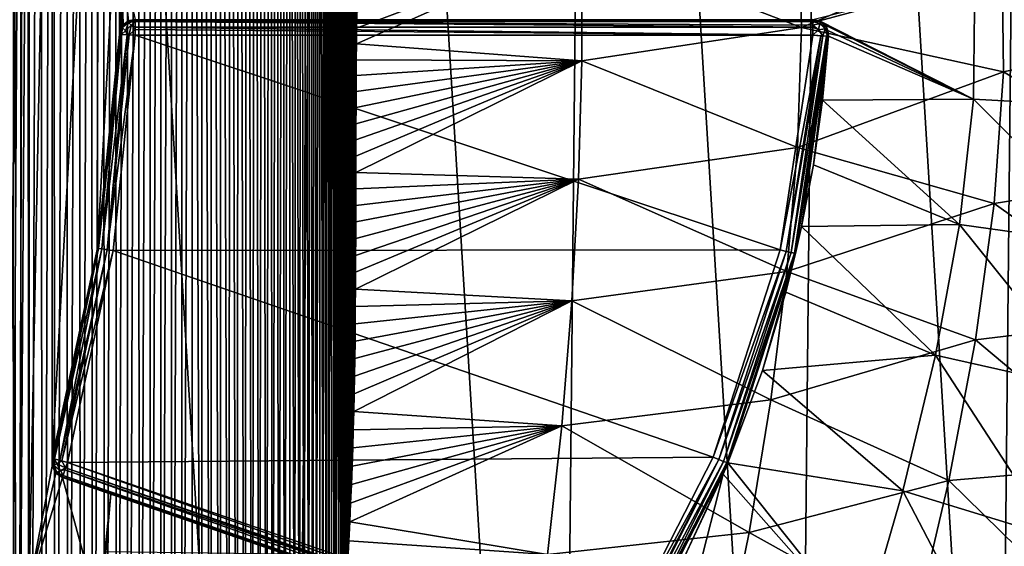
# Model space of a CAD drawing. Extents: x 0 to 500, y -78 to 1006.
# Tile 52 of 256: x 113 to 125, y -53 to -46. Entities that reach past the tile are written whole.
import ezdxf

# ---------------------------------------------------------------- set-up
doc = ezdxf.new("R2010")
doc.units = 0
doc.header["$LTSCALE"] = 65.185185
for name, color, linetype in [('252', 7, 'CONTINUOUS'), ('253', 7, 'CONTINUOUS'), ('257', 7, 'CONTINUOUS'), ('304', 7, 'CONTINUOUS'), ('308', 7, 'CONTINUOUS'), ('310', 7, 'CONTINUOUS'), ('311', 7, 'CONTINUOUS'), ('320', 7, 'CONTINUOUS'), ('321', 7, 'CONTINUOUS'), ('322', 7, 'CONTINUOUS'), ('340', 7, 'CONTINUOUS'), ('341', 7, 'CONTINUOUS'), ('342', 7, 'CONTINUOUS'), ('343', 7, 'CONTINUOUS'), ('344', 7, 'CONTINUOUS'), ('346', 7, 'CONTINUOUS'), ('347', 7, 'CONTINUOUS'), ('354', 7, 'CONTINUOUS'), ('365', 7, 'CONTINUOUS'), ('378', 7, 'CONTINUOUS')]:
    doc.layers.add(name, color=color, linetype=linetype)

msp = doc.modelspace()

# ---------------------------------------------------------------- linework, layer by layer
at = {"layer": '252', "color": 7, "linetype": 'CONTINUOUS'}
for points in [[(112.387, -73.323), (112.935, -18.932), (108.977, -17.375), (112.387, -73.323)], [(112.387, -73.323), (116.127, -71.297), (112.935, -18.932), (112.387, -73.323)], [(116.127, -71.297), (116.633, -21.033), (112.935, -18.932), (116.127, -71.297)], [(116.127, -71.297), (119.542, -68.762), (116.633, -21.033), (116.127, -71.297)], [(119.542, -68.762), (119.996, -23.636), (116.633, -21.033), (119.542, -68.762)], [(119.542, -68.762), (122.564, -65.77), (119.996, -23.636), (119.542, -68.762)], [(122.564, -65.77), (122.958, -26.688), (119.996, -23.636), (122.564, -65.77)], [(122.564, -65.77), (125.133, -62.381), (122.958, -26.688), (122.564, -65.77)], [(125.133, -62.381), (125.458, -30.129), (122.958, -26.688), (125.133, -62.381)], [(125.133, -62.381), (127.197, -58.662), (125.458, -30.129), (125.133, -62.381)]]:
    msp.add_3dface(points, dxfattribs=at)
at = {"layer": '253', "color": 7, "linetype": 'CONTINUOUS'}
for points in [[(112.651, -36.758, -19), (112.744, -36.803, -19), (112.651, -53.242, -19), (112.651, -36.758, -19)], [(112.651, -53.242, -19), (112.744, -36.803, -19), (112.744, -53.197, -19), (112.651, -53.242, -19)], [(112.744, -36.803, -19), (112.846, -36.796, -19), (112.744, -53.197, -19), (112.744, -36.803, -19)], [(112.744, -53.197, -19), (112.846, -36.796, -19), (112.846, -53.204, -19), (112.744, -53.197, -19)], [(112.846, -36.796, -19), (113.14, -38.331, -19), (112.846, -53.204, -19), (112.846, -36.796, -19)], [(113.14, -38.331, -19), (113.14, -51.669, -19), (112.846, -53.204, -19), (113.14, -38.331, -19)], [(113.141, -38.43, -19), (113.14, -51.669, -19), (113.14, -38.331, -19), (113.141, -38.43, -19)], [(113.141, -51.57, -19), (113.14, -51.669, -19), (113.141, -38.43, -19), (113.141, -51.57, -19)], [(113.713, -41.097, -19), (113.141, -51.57, -19), (113.141, -38.43, -19), (113.713, -41.097, -19)], [(113.713, -48.903, -19), (113.141, -51.57, -19), (113.713, -41.097, -19), (113.713, -48.903, -19)], [(113.992, -43.81, -19), (113.713, -48.903, -19), (113.713, -41.097, -19), (113.992, -43.81, -19)], [(113.992, -46.19, -19), (113.713, -48.903, -19), (113.992, -43.81, -19), (113.992, -46.19, -19)], [(114.005, -43.872, -19), (113.992, -46.19, -19), (113.992, -43.81, -19), (114.005, -43.872, -19)], [(113.994, -46.167, -19), (113.992, -46.19, -19), (114.005, -43.872, -19), (113.994, -46.167, -19)], [(113.999, -46.145, -19), (113.994, -46.167, -19), (114.005, -43.872, -19), (113.999, -46.145, -19)], [(114.013, -45.175, -19), (113.999, -46.145, -19), (114.005, -43.872, -19), (114.013, -45.175, -19)], [(113.14, -51.669, -19), (113.186, -51.757, -19), (112.846, -53.204, -19), (113.14, -51.669, -19)], [(113.186, -51.757, -19), (113.269, -51.811, -19), (112.846, -53.204, -19), (113.186, -51.757, -19)], [(112.846, -53.204, -19), (113.269, -51.811, -19), (113.733, -53.509, -19), (112.846, -53.204, -19)], [(113.269, -51.811, -19), (113.882, -52.022, -19), (113.733, -53.509, -19), (113.269, -51.811, -19)], [(113.733, -53.509, -19), (113.882, -52.022, -19), (113.818, -52.756, -19), (113.733, -53.509, -19)]]:
    msp.add_3dface(points, dxfattribs=at)
at = {"layer": '257', "color": 7, "linetype": 'CONTINUOUS'}
for points in [[(113.999, -46.145, -19), (114.013, -45.175, -19), (114.04, -46.07, -19), (113.999, -46.145, -19)], [(114.04, -46.07, -19), (114.013, -45.175, -19), (114.108, -46.018, -19), (114.04, -46.07, -19)], [(114.108, -46.018, -19), (114.013, -45.175, -19), (114.191, -46, -18.999), (114.108, -46.018, -19)], [(124.839, -45.484, -15.098), (126.932, -45.412, -13.034), (126.914, -47.128, -13.035), (124.839, -45.484, -15.098)], [(122.787, -46, -16.553), (124.839, -45.484, -15.098), (122.872, -46.019, -16.501), (122.787, -46, -16.553)], [(124.839, -45.484, -15.098), (124.824, -47.014, -15.098), (122.872, -46.019, -16.501), (124.839, -45.484, -15.098)], [(124.824, -47.014, -15.098), (124.839, -45.484, -15.098), (126.914, -47.128, -13.035), (124.824, -47.014, -15.098)], [(122.872, -46.019, -16.501), (124.824, -47.014, -15.098), (122.939, -46.07, -16.46), (122.872, -46.019, -16.501)], [(122.939, -46.07, -16.46), (124.824, -47.014, -15.098), (122.977, -46.139, -16.436), (122.939, -46.07, -16.46)], [(124.824, -47.014, -15.098), (122.986, -46.214, -16.43), (122.977, -46.139, -16.436), (124.824, -47.014, -15.098)], [(122.91, -47.024, -16.47), (122.986, -46.214, -16.43), (124.824, -47.014, -15.098), (122.91, -47.024, -16.47)], [(122.793, -47.847, -16.529), (122.91, -47.024, -16.47), (124.648, -48.601, -15.195), (122.793, -47.847, -16.529)], [(124.648, -48.601, -15.195), (122.91, -47.024, -16.47), (124.824, -47.014, -15.098), (124.648, -48.601, -15.195)], [(124.648, -48.601, -15.195), (124.824, -47.014, -15.098), (126.705, -48.892, -13.183), (124.648, -48.601, -15.195)], [(124.824, -47.014, -15.098), (126.914, -47.128, -13.035), (126.705, -48.892, -13.183), (124.824, -47.014, -15.098)], [(122.644, -48.628, -16.601), (122.793, -47.847, -16.529), (124.648, -48.601, -15.195), (122.644, -48.628, -16.601)], [(122.444, -49.462, -16.693), (122.644, -48.628, -16.601), (124.341, -50.259, -15.347), (122.444, -49.462, -16.693)], [(124.341, -50.259, -15.347), (122.644, -48.628, -16.601), (124.648, -48.601, -15.195), (124.341, -50.259, -15.347)], [(124.341, -50.259, -15.347), (124.648, -48.601, -15.195), (126.338, -50.708, -13.416), (124.341, -50.259, -15.347)], [(124.648, -48.601, -15.195), (126.705, -48.892, -13.183), (126.338, -50.708, -13.416), (124.648, -48.601, -15.195)], [(122.146, -50.457, -16.824), (122.444, -49.462, -16.693), (124.341, -50.259, -15.347), (122.146, -50.457, -16.824)], [(123.927, -51.983, -15.522), (122.146, -50.457, -16.824), (124.341, -50.259, -15.347), (123.927, -51.983, -15.522)], [(123.927, -51.983, -15.522), (124.341, -50.259, -15.347), (125.841, -52.57, -13.684), (123.927, -51.983, -15.522)], [(124.341, -50.259, -15.347), (126.338, -50.708, -13.416), (125.841, -52.57, -13.684), (124.341, -50.259, -15.347)], [(121.71, -51.627, -17.003), (122.146, -50.457, -16.824), (123.927, -51.983, -15.522), (121.71, -51.627, -17.003)], [(121.649, -51.771, -17.027), (121.71, -51.627, -17.003), (123.413, -53.768, -15.698), (121.649, -51.771, -17.027)], [(123.413, -53.768, -15.698), (121.71, -51.627, -17.003), (123.927, -51.983, -15.522), (123.413, -53.768, -15.698)], [(121.649, -51.771, -17.027), (121.228, -53.429, -17.128), (121.126, -52.89, -17.225), (121.649, -51.771, -17.027)], [(121.228, -53.429, -17.128), (121.649, -51.771, -17.027), (123.413, -53.768, -15.698), (121.228, -53.429, -17.128)], [(113.818, -52.756, -19), (113.882, -52.022, -19), (116.093, -52.784, -18.835), (113.818, -52.756, -19)], [(123.413, -53.768, -15.698), (123.927, -51.983, -15.522), (125.227, -54.475, -13.952), (123.413, -53.768, -15.698)], [(123.927, -51.983, -15.522), (125.841, -52.57, -13.684), (125.227, -54.475, -13.952), (123.927, -51.983, -15.522)]]:
    msp.add_3dface(points, dxfattribs=at)
at = {"layer": '304', "color": 7, "linetype": 'CONTINUOUS'}
for points in [[(113.911, -48.934, -20), (114.191, -46.2, -20), (122.373, -48.925, -20), (113.911, -48.934, -20)], [(114.191, -46.2, -20), (122.787, -46.2, -20), (122.373, -48.925, -20), (114.191, -46.2, -20)], [(113.334, -51.622, -20), (113.911, -48.934, -20), (121.524, -51.553, -20), (113.334, -51.622, -20)], [(121.524, -51.553, -20), (113.911, -48.934, -20), (122.373, -48.925, -20), (121.524, -51.553, -20)], [(120.265, -54.008, -20), (113.334, -51.622, -20), (121.524, -51.553, -20), (120.265, -54.008, -20)]]:
    msp.add_3dface(points, dxfattribs=at)
at = {"layer": '308', "color": 7, "linetype": 'CONTINUOUS'}
for points in [[(122.986, -46.214, -19.8), (122.644, -48.628, -16.601), (122.567, -48.971, -19.8), (122.986, -46.214, -19.8)], [(122.793, -47.847, -16.529), (122.644, -48.628, -16.601), (122.986, -46.214, -19.8), (122.793, -47.847, -16.529)], [(122.91, -47.024, -16.47), (122.793, -47.847, -16.529), (122.986, -46.214, -19.8), (122.91, -47.024, -16.47)], [(122.986, -46.214, -16.43), (122.91, -47.024, -16.47), (122.986, -46.214, -19.8), (122.986, -46.214, -16.43)], [(122.644, -48.628, -16.601), (122.444, -49.462, -16.693), (122.567, -48.971, -19.8), (122.644, -48.628, -16.601)], [(122.567, -48.971, -19.8), (121.71, -51.627, -17.003), (121.709, -51.63, -19.8), (122.567, -48.971, -19.8)], [(122.146, -50.457, -16.824), (121.71, -51.627, -17.003), (122.567, -48.971, -19.8), (122.146, -50.457, -16.824)], [(122.444, -49.462, -16.693), (122.146, -50.457, -16.824), (122.567, -48.971, -19.8), (122.444, -49.462, -16.693)], [(121.126, -52.89, -17.225), (120.435, -54.114, -17.465), (121.709, -51.63, -19.8), (121.126, -52.89, -17.225)], [(121.709, -51.63, -19.8), (120.435, -54.114, -17.465), (120.435, -54.114, -19.8), (121.709, -51.63, -19.8)], [(121.649, -51.771, -17.027), (121.126, -52.89, -17.225), (121.709, -51.63, -19.8), (121.649, -51.771, -17.027)], [(121.71, -51.627, -17.003), (121.649, -51.771, -17.027), (121.709, -51.63, -19.8), (121.71, -51.627, -17.003)]]:
    msp.add_3dface(points, dxfattribs=at)
at = {"layer": '310', "color": 7, "linetype": 'CONTINUOUS'}
for points in [[(113.713, -48.903, -19), (113.992, -46.19, -19), (113.713, -48.903, -19.8), (113.713, -48.903, -19)], [(113.713, -48.903, -19.8), (113.992, -46.19, -19), (113.992, -46.19, -19.8), (113.713, -48.903, -19.8)], [(113.141, -51.57, -19), (113.713, -48.903, -19), (113.141, -51.57, -19.8), (113.141, -51.57, -19)], [(113.141, -51.57, -19.8), (113.713, -48.903, -19), (113.713, -48.903, -19.8), (113.141, -51.57, -19.8)]]:
    msp.add_3dface(points, dxfattribs=at)
at = {"layer": '311', "color": 7, "linetype": 'CONTINUOUS'}
for points in [[(113.882, -52.022, -19), (113.269, -51.811, -19), (120.2, -54.198, -19.8), (113.882, -52.022, -19)], [(120.2, -54.198, -19.8), (113.269, -51.811, -19), (113.269, -51.811, -19.8), (120.2, -54.198, -19.8)], [(116.093, -52.784, -18.835), (113.882, -52.022, -19), (120.2, -54.198, -19.8), (116.093, -52.784, -18.835)]]:
    msp.add_3dface(points, dxfattribs=at)
at = {"layer": '320', "color": 7, "linetype": 'CONTINUOUS'}
for points in [[(122.787, -46, -16.553), (122.872, -46.019, -16.501), (122.787, -46, -19.8), (122.787, -46, -16.553)], [(122.787, -46, -19.8), (122.872, -46.019, -16.501), (122.891, -46.029, -19.8), (122.787, -46, -19.8)], [(122.872, -46.019, -16.501), (122.939, -46.07, -16.46), (122.891, -46.029, -19.8), (122.872, -46.019, -16.501)], [(122.891, -46.029, -19.8), (122.939, -46.07, -16.46), (122.964, -46.108, -19.8), (122.891, -46.029, -19.8)], [(122.939, -46.07, -16.46), (122.977, -46.139, -16.436), (122.964, -46.108, -19.8), (122.939, -46.07, -16.46)], [(122.977, -46.139, -16.436), (122.986, -46.214, -16.43), (122.964, -46.108, -19.8), (122.977, -46.139, -16.436)], [(122.986, -46.214, -16.43), (122.986, -46.214, -19.8), (122.964, -46.108, -19.8), (122.986, -46.214, -16.43)]]:
    msp.add_3dface(points, dxfattribs=at)
at = {"layer": '321', "color": 7, "linetype": 'CONTINUOUS'}
for points in [[(113.999, -46.145, -19), (114.04, -46.07, -19), (114.021, -46.095, -19.8), (113.999, -46.145, -19)], [(114.021, -46.095, -19.8), (114.04, -46.07, -19), (114.094, -46.025, -19.8), (114.021, -46.095, -19.8)], [(114.04, -46.07, -19), (114.108, -46.018, -19), (114.094, -46.025, -19.8), (114.04, -46.07, -19)], [(114.108, -46.018, -19), (114.191, -46, -18.999), (114.094, -46.025, -19.8), (114.108, -46.018, -19)], [(114.191, -46, -18.999), (114.191, -46, -19.8), (114.094, -46.025, -19.8), (114.191, -46, -18.999)], [(113.992, -46.19, -19.8), (113.999, -46.145, -19), (114.021, -46.095, -19.8), (113.992, -46.19, -19.8)], [(113.994, -46.167, -19), (113.999, -46.145, -19), (113.992, -46.19, -19.8), (113.994, -46.167, -19)], [(113.992, -46.19, -19), (113.994, -46.167, -19), (113.992, -46.19, -19.8), (113.992, -46.19, -19)]]:
    msp.add_3dface(points, dxfattribs=at)
at = {"layer": '322', "color": 7, "linetype": 'CONTINUOUS'}
for points in [[(113.14, -51.669, -19), (113.141, -51.57, -19), (113.14, -51.669, -19.8), (113.14, -51.669, -19)], [(113.141, -51.57, -19), (113.141, -51.57, -19.8), (113.14, -51.669, -19.8), (113.141, -51.57, -19)], [(113.186, -51.757, -19), (113.14, -51.669, -19), (113.186, -51.757, -19.8), (113.186, -51.757, -19)], [(113.186, -51.757, -19.8), (113.14, -51.669, -19), (113.14, -51.669, -19.8), (113.186, -51.757, -19.8)], [(113.269, -51.811, -19), (113.186, -51.757, -19), (113.269, -51.811, -19.8), (113.269, -51.811, -19)], [(113.269, -51.811, -19.8), (113.186, -51.757, -19), (113.186, -51.757, -19.8), (113.269, -51.811, -19.8)]]:
    msp.add_3dface(points, dxfattribs=at)
at = {"layer": '340', "color": 7, "linetype": 'CONTINUOUS'}
for points in [[(114.191, -46, -19.8), (122.787, -46, -19.8), (122.787, -46.015, -19.876), (114.191, -46, -19.8)], [(114.191, -46, -19.8), (122.787, -46.015, -19.876), (114.191, -46.007, -19.852), (114.191, -46, -19.8)], [(122.787, -46.015, -19.876), (122.787, -46.027, -19.9), (114.191, -46.007, -19.852), (122.787, -46.015, -19.876)], [(114.191, -46.007, -19.852), (122.787, -46.027, -19.9), (114.191, -46.027, -19.9), (114.191, -46.007, -19.852)], [(122.787, -46.074, -19.955), (122.787, -46.1, -19.973), (114.191, -46.027, -19.9), (122.787, -46.074, -19.955)], [(114.191, -46.027, -19.9), (122.787, -46.1, -19.973), (114.191, -46.1, -19.973), (114.191, -46.027, -19.9)], [(122.787, -46.027, -19.9), (122.787, -46.074, -19.955), (114.191, -46.027, -19.9), (122.787, -46.027, -19.9)], [(122.787, -46.1, -19.973), (122.787, -46.2, -20), (114.191, -46.1, -19.973), (122.787, -46.1, -19.973)], [(114.191, -46.1, -19.973), (122.787, -46.2, -20), (114.191, -46.126, -19.986), (114.191, -46.1, -19.973)], [(122.787, -46.2, -20), (114.191, -46.2, -20), (114.191, -46.126, -19.986), (122.787, -46.2, -20)]]:
    msp.add_3dface(points, dxfattribs=at)
at = {"layer": '341', "color": 7, "linetype": 'CONTINUOUS'}
for points in [[(114.021, -46.095, -19.8), (114.094, -46.025, -19.8), (114.106, -46.038, -19.88), (114.021, -46.095, -19.8)], [(114.033, -46.107, -19.88), (114.021, -46.095, -19.8), (114.106, -46.038, -19.88), (114.033, -46.107, -19.88)], [(114.068, -46.143, -19.946), (114.033, -46.107, -19.88), (114.106, -46.038, -19.88), (114.068, -46.143, -19.946)], [(114.14, -46.074, -19.946), (114.068, -46.143, -19.946), (114.106, -46.038, -19.88), (114.14, -46.074, -19.946)], [(114.118, -46.196, -19.986), (114.068, -46.143, -19.946), (114.14, -46.074, -19.946), (114.118, -46.196, -19.986)], [(114.094, -46.025, -19.8), (114.191, -46, -19.8), (114.191, -46.007, -19.852), (114.094, -46.025, -19.8)], [(114.094, -46.025, -19.8), (114.191, -46.007, -19.852), (114.106, -46.038, -19.88), (114.094, -46.025, -19.8)], [(114.191, -46.007, -19.852), (114.191, -46.027, -19.9), (114.106, -46.038, -19.88), (114.191, -46.007, -19.852)], [(114.191, -46.027, -19.9), (114.14, -46.074, -19.946), (114.106, -46.038, -19.88), (114.191, -46.027, -19.9)], [(114.191, -46.126, -19.986), (114.118, -46.196, -19.986), (114.14, -46.074, -19.946), (114.191, -46.126, -19.986)], [(114.191, -46.027, -19.9), (114.191, -46.1, -19.973), (114.14, -46.074, -19.946), (114.191, -46.027, -19.9)], [(114.191, -46.1, -19.973), (114.191, -46.126, -19.986), (114.14, -46.074, -19.946), (114.191, -46.1, -19.973)], [(113.992, -46.19, -19.8), (114.021, -46.095, -19.8), (114.033, -46.107, -19.88), (113.992, -46.19, -19.8)], [(113.998, -46.191, -19.852), (113.992, -46.19, -19.8), (114.033, -46.107, -19.88), (113.998, -46.191, -19.852)], [(114.018, -46.192, -19.9), (113.998, -46.191, -19.852), (114.033, -46.107, -19.88), (114.018, -46.192, -19.9)], [(114.068, -46.143, -19.946), (114.018, -46.192, -19.9), (114.033, -46.107, -19.88), (114.068, -46.143, -19.946)], [(114.092, -46.195, -19.973), (114.018, -46.192, -19.9), (114.068, -46.143, -19.946), (114.092, -46.195, -19.973)], [(114.118, -46.196, -19.986), (114.092, -46.195, -19.973), (114.068, -46.143, -19.946), (114.118, -46.196, -19.986)], [(114.191, -46.126, -19.986), (114.191, -46.2, -20), (114.118, -46.196, -19.986), (114.191, -46.126, -19.986)]]:
    msp.add_3dface(points, dxfattribs=at)
at = {"layer": '342', "color": 7, "linetype": 'CONTINUOUS'}
for points in [[(113.713, -48.903, -19.8), (113.992, -46.19, -19.8), (113.998, -46.191, -19.852), (113.713, -48.903, -19.8)], [(113.713, -48.903, -19.8), (113.998, -46.191, -19.852), (113.728, -48.906, -19.877), (113.713, -48.903, -19.8)], [(113.998, -46.191, -19.852), (114.018, -46.192, -19.9), (113.728, -48.906, -19.877), (113.998, -46.191, -19.852)], [(114.018, -46.192, -19.9), (113.771, -48.912, -19.941), (113.728, -48.906, -19.877), (114.018, -46.192, -19.9)], [(114.018, -46.192, -19.9), (114.092, -46.195, -19.973), (113.771, -48.912, -19.941), (114.018, -46.192, -19.9)], [(114.092, -46.195, -19.973), (113.835, -48.923, -19.985), (113.771, -48.912, -19.941), (114.092, -46.195, -19.973)], [(114.092, -46.195, -19.973), (114.118, -46.196, -19.986), (113.835, -48.923, -19.985), (114.092, -46.195, -19.973)], [(114.118, -46.196, -19.986), (114.191, -46.2, -20), (113.835, -48.923, -19.985), (114.118, -46.196, -19.986)], [(114.191, -46.2, -20), (113.911, -48.934, -20), (113.835, -48.923, -19.985), (114.191, -46.2, -20)], [(113.141, -51.57, -19.8), (113.713, -48.903, -19.8), (113.728, -48.906, -19.877), (113.141, -51.57, -19.8)], [(113.141, -51.57, -19.8), (113.728, -48.906, -19.877), (113.148, -51.571, -19.852), (113.141, -51.57, -19.8)], [(113.148, -51.571, -19.852), (113.728, -48.906, -19.877), (113.167, -51.577, -19.9), (113.148, -51.571, -19.852)], [(113.728, -48.906, -19.877), (113.771, -48.912, -19.941), (113.167, -51.577, -19.9), (113.728, -48.906, -19.877)], [(113.167, -51.577, -19.9), (113.771, -48.912, -19.941), (113.238, -51.596, -19.973), (113.167, -51.577, -19.9)], [(113.771, -48.912, -19.941), (113.835, -48.923, -19.985), (113.238, -51.596, -19.973), (113.771, -48.912, -19.941)], [(113.238, -51.596, -19.973), (113.835, -48.923, -19.985), (113.263, -51.603, -19.986), (113.238, -51.596, -19.973)], [(113.835, -48.923, -19.985), (113.911, -48.934, -20), (113.263, -51.603, -19.986), (113.835, -48.923, -19.985)], [(113.911, -48.934, -20), (113.334, -51.622, -20), (113.263, -51.603, -19.986), (113.911, -48.934, -20)]]:
    msp.add_3dface(points, dxfattribs=at)
at = {"layer": '343', "color": 7, "linetype": 'CONTINUOUS'}
for points in [[(113.14, -51.669, -19.8), (113.141, -51.57, -19.8), (113.148, -51.571, -19.852), (113.14, -51.669, -19.8)], [(113.14, -51.669, -19.8), (113.148, -51.571, -19.852), (113.155, -51.661, -19.88), (113.14, -51.669, -19.8)], [(113.148, -51.571, -19.852), (113.167, -51.577, -19.9), (113.155, -51.661, -19.88), (113.148, -51.571, -19.852)], [(113.186, -51.757, -19.8), (113.14, -51.669, -19.8), (113.155, -51.661, -19.88), (113.186, -51.757, -19.8)], [(113.167, -51.577, -19.9), (113.199, -51.638, -19.946), (113.155, -51.661, -19.88), (113.167, -51.577, -19.9)], [(113.199, -51.638, -19.946), (113.245, -51.725, -19.946), (113.155, -51.661, -19.88), (113.199, -51.638, -19.946)], [(113.202, -51.748, -19.88), (113.186, -51.757, -19.8), (113.155, -51.661, -19.88), (113.202, -51.748, -19.88)], [(113.245, -51.725, -19.946), (113.202, -51.748, -19.88), (113.155, -51.661, -19.88), (113.245, -51.725, -19.946)], [(113.167, -51.577, -19.9), (113.238, -51.596, -19.973), (113.199, -51.638, -19.946), (113.167, -51.577, -19.9)], [(113.238, -51.596, -19.973), (113.263, -51.603, -19.986), (113.199, -51.638, -19.946), (113.238, -51.596, -19.973)], [(113.263, -51.603, -19.986), (113.31, -51.692, -19.986), (113.199, -51.638, -19.946), (113.263, -51.603, -19.986)], [(113.31, -51.692, -19.986), (113.245, -51.725, -19.946), (113.199, -51.638, -19.946), (113.31, -51.692, -19.986)], [(113.31, -51.692, -19.986), (113.302, -51.717, -19.973), (113.245, -51.725, -19.946), (113.31, -51.692, -19.986)], [(113.263, -51.603, -19.986), (113.334, -51.622, -20), (113.31, -51.692, -19.986), (113.263, -51.603, -19.986)], [(113.269, -51.811, -19.8), (113.186, -51.757, -19.8), (113.202, -51.748, -19.88), (113.269, -51.811, -19.8)], [(113.245, -51.725, -19.946), (113.278, -51.786, -19.9), (113.202, -51.748, -19.88), (113.245, -51.725, -19.946)], [(113.271, -51.805, -19.852), (113.269, -51.811, -19.8), (113.202, -51.748, -19.88), (113.271, -51.805, -19.852)], [(113.278, -51.786, -19.9), (113.271, -51.805, -19.852), (113.202, -51.748, -19.88), (113.278, -51.786, -19.9)], [(113.302, -51.717, -19.973), (113.278, -51.786, -19.9), (113.245, -51.725, -19.946), (113.302, -51.717, -19.973)]]:
    msp.add_3dface(points, dxfattribs=at)
at = {"layer": '344', "color": 7, "linetype": 'CONTINUOUS'}
for points in [[(113.302, -51.717, -19.973), (113.31, -51.692, -19.986), (120.232, -54.103, -19.973), (113.302, -51.717, -19.973)], [(113.31, -51.692, -19.986), (113.334, -51.622, -20), (120.241, -54.077, -19.986), (113.31, -51.692, -19.986)], [(120.232, -54.103, -19.973), (113.31, -51.692, -19.986), (120.241, -54.077, -19.986), (120.232, -54.103, -19.973)], [(113.334, -51.622, -20), (120.265, -54.008, -20), (120.241, -54.077, -19.986), (113.334, -51.622, -20)], [(120.2, -54.198, -19.8), (113.269, -51.811, -19.8), (113.271, -51.805, -19.852), (120.2, -54.198, -19.8)], [(113.271, -51.805, -19.852), (113.278, -51.786, -19.9), (120.202, -54.191, -19.852), (113.271, -51.805, -19.852)], [(120.2, -54.198, -19.8), (113.271, -51.805, -19.852), (120.202, -54.191, -19.852), (120.2, -54.198, -19.8)], [(113.278, -51.786, -19.9), (113.302, -51.717, -19.973), (120.208, -54.172, -19.9), (113.278, -51.786, -19.9)], [(120.202, -54.191, -19.852), (113.278, -51.786, -19.9), (120.208, -54.172, -19.9), (120.202, -54.191, -19.852)], [(120.208, -54.172, -19.9), (113.302, -51.717, -19.973), (120.232, -54.103, -19.973), (120.208, -54.172, -19.9)]]:
    msp.add_3dface(points, dxfattribs=at)
at = {"layer": '346', "color": 7, "linetype": 'CONTINUOUS'}
for points in [[(122.373, -48.925, -20), (122.787, -46.2, -20), (122.887, -46.207, -19.973), (122.373, -48.925, -20)], [(122.447, -48.943, -19.985), (122.373, -48.925, -20), (122.887, -46.207, -19.973), (122.447, -48.943, -19.985)], [(122.912, -46.209, -19.955), (122.447, -48.943, -19.985), (122.887, -46.207, -19.973), (122.912, -46.209, -19.955)], [(122.51, -48.958, -19.941), (122.447, -48.943, -19.985), (122.912, -46.209, -19.955), (122.51, -48.958, -19.941)], [(122.96, -46.212, -19.9), (122.51, -48.958, -19.941), (122.912, -46.209, -19.955), (122.96, -46.212, -19.9)], [(122.552, -48.967, -19.877), (122.51, -48.958, -19.941), (122.96, -46.212, -19.9), (122.552, -48.967, -19.877)], [(122.971, -46.213, -19.876), (122.552, -48.967, -19.877), (122.96, -46.212, -19.9), (122.971, -46.213, -19.876)], [(122.986, -46.214, -19.8), (122.552, -48.967, -19.877), (122.971, -46.213, -19.876), (122.986, -46.214, -19.8)], [(122.986, -46.214, -19.8), (122.567, -48.971, -19.8), (122.552, -48.967, -19.877), (122.986, -46.214, -19.8)], [(121.524, -51.553, -20), (122.373, -48.925, -20), (122.447, -48.943, -19.985), (121.524, -51.553, -20)], [(121.524, -51.553, -20), (122.447, -48.943, -19.985), (121.595, -51.583, -19.985), (121.524, -51.553, -20)], [(122.447, -48.943, -19.985), (122.51, -48.958, -19.941), (121.595, -51.583, -19.985), (122.447, -48.943, -19.985)], [(121.595, -51.583, -19.985), (122.51, -48.958, -19.941), (121.654, -51.608, -19.941), (121.595, -51.583, -19.985)], [(122.51, -48.958, -19.941), (122.552, -48.967, -19.877), (121.654, -51.608, -19.941), (122.51, -48.958, -19.941)], [(121.654, -51.608, -19.941), (122.552, -48.967, -19.877), (121.695, -51.624, -19.877), (121.654, -51.608, -19.941)], [(122.552, -48.967, -19.877), (122.567, -48.971, -19.8), (121.695, -51.624, -19.877), (122.552, -48.967, -19.877)], [(122.567, -48.971, -19.8), (121.709, -51.63, -19.8), (121.695, -51.624, -19.877), (122.567, -48.971, -19.8)], [(120.265, -54.008, -20), (121.524, -51.553, -20), (121.595, -51.583, -19.985), (120.265, -54.008, -20)], [(120.326, -54.047, -19.986), (120.265, -54.008, -20), (121.595, -51.583, -19.985), (120.326, -54.047, -19.986)], [(120.35, -54.061, -19.973), (120.326, -54.047, -19.986), (121.595, -51.583, -19.985), (120.35, -54.061, -19.973)], [(120.35, -54.061, -19.973), (121.595, -51.583, -19.985), (121.654, -51.608, -19.941), (120.35, -54.061, -19.973)], [(120.412, -54.1, -19.9), (120.35, -54.061, -19.973), (121.654, -51.608, -19.941), (120.412, -54.1, -19.9)], [(120.412, -54.1, -19.9), (121.654, -51.608, -19.941), (121.695, -51.624, -19.877), (120.412, -54.1, -19.9)], [(120.429, -54.11, -19.852), (120.412, -54.1, -19.9), (121.695, -51.624, -19.877), (120.429, -54.11, -19.852)], [(121.709, -51.63, -19.8), (120.429, -54.11, -19.852), (121.695, -51.624, -19.877), (121.709, -51.63, -19.8)], [(121.709, -51.63, -19.8), (120.435, -54.114, -19.8), (120.429, -54.11, -19.852), (121.709, -51.63, -19.8)]]:
    msp.add_3dface(points, dxfattribs=at)
at = {"layer": '347', "color": 7, "linetype": 'CONTINUOUS'}
for points in [[(122.787, -46, -19.8), (122.891, -46.029, -19.8), (122.787, -46.015, -19.876), (122.787, -46, -19.8)], [(122.787, -46.015, -19.876), (122.891, -46.029, -19.8), (122.877, -46.05, -19.897), (122.787, -46.015, -19.876)], [(122.787, -46.027, -19.9), (122.787, -46.015, -19.876), (122.877, -46.05, -19.897), (122.787, -46.027, -19.9)], [(122.787, -46.074, -19.955), (122.787, -46.027, -19.9), (122.877, -46.05, -19.897), (122.787, -46.074, -19.955)], [(122.787, -46.074, -19.955), (122.877, -46.05, -19.897), (122.86, -46.132, -19.973), (122.787, -46.074, -19.955)], [(122.787, -46.1, -19.973), (122.787, -46.074, -19.955), (122.86, -46.132, -19.973), (122.787, -46.1, -19.973)], [(122.877, -46.05, -19.897), (122.942, -46.12, -19.897), (122.86, -46.132, -19.973), (122.877, -46.05, -19.897)], [(122.891, -46.029, -19.8), (122.964, -46.108, -19.8), (122.877, -46.05, -19.897), (122.891, -46.029, -19.8)], [(122.877, -46.05, -19.897), (122.964, -46.108, -19.8), (122.942, -46.12, -19.897), (122.877, -46.05, -19.897)], [(122.787, -46.2, -20), (122.787, -46.1, -19.973), (122.86, -46.132, -19.973), (122.787, -46.2, -20)], [(122.912, -46.209, -19.955), (122.787, -46.2, -20), (122.86, -46.132, -19.973), (122.912, -46.209, -19.955)], [(122.787, -46.2, -20), (122.912, -46.209, -19.955), (122.887, -46.207, -19.973), (122.787, -46.2, -20)], [(122.942, -46.12, -19.897), (122.912, -46.209, -19.955), (122.86, -46.132, -19.973), (122.942, -46.12, -19.897)], [(122.971, -46.213, -19.876), (122.912, -46.209, -19.955), (122.942, -46.12, -19.897), (122.971, -46.213, -19.876)], [(122.964, -46.108, -19.8), (122.971, -46.213, -19.876), (122.942, -46.12, -19.897), (122.964, -46.108, -19.8)], [(122.964, -46.108, -19.8), (122.986, -46.214, -19.8), (122.971, -46.213, -19.876), (122.964, -46.108, -19.8)], [(122.971, -46.213, -19.876), (122.96, -46.212, -19.9), (122.912, -46.209, -19.955), (122.971, -46.213, -19.876)]]:
    msp.add_3dface(points, dxfattribs=at)
at = {"layer": '354', "color": 7, "linetype": 'CONTINUOUS'}
for points in [[(112.816, -25.871, 20), (112.645, -25.64, 20), (112.685, -66, 20), (112.816, -25.871, 20)], [(112.853, -65.761, 20), (112.816, -25.871, 20), (112.685, -66, 20), (112.853, -65.761, 20)], [(112.984, -26.106, 20), (112.816, -25.871, 20), (112.853, -65.761, 20), (112.984, -26.106, 20)], [(113.02, -65.519, 20), (112.984, -26.106, 20), (112.853, -65.761, 20), (113.02, -65.519, 20)], [(113.149, -26.345, 20), (112.984, -26.106, 20), (113.02, -65.519, 20), (113.149, -26.345, 20)], [(113.183, -65.272, 20), (113.149, -26.345, 20), (113.02, -65.519, 20), (113.183, -65.272, 20)], [(113.312, -26.588, 20), (113.149, -26.345, 20), (113.183, -65.272, 20), (113.312, -26.588, 20)], [(113.344, -65.022, 20), (113.312, -26.588, 20), (113.183, -65.272, 20), (113.344, -65.022, 20)], [(113.472, -26.834, 20), (113.312, -26.588, 20), (113.344, -65.022, 20), (113.472, -26.834, 20)], [(113.502, -64.768, 20), (113.472, -26.834, 20), (113.344, -65.022, 20), (113.502, -64.768, 20)], [(113.629, -27.085, 20), (113.472, -26.834, 20), (113.502, -64.768, 20), (113.629, -27.085, 20)], [(113.657, -64.509, 20), (113.629, -27.085, 20), (113.502, -64.768, 20), (113.657, -64.509, 20)], [(113.784, -27.34, 20), (113.629, -27.085, 20), (113.657, -64.509, 20), (113.784, -27.34, 20)], [(113.809, -64.247, 20), (113.784, -27.34, 20), (113.657, -64.509, 20), (113.809, -64.247, 20)], [(113.935, -27.598, 20), (113.784, -27.34, 20), (113.809, -64.247, 20), (113.935, -27.598, 20)], [(113.958, -63.981, 20), (113.935, -27.598, 20), (113.809, -64.247, 20), (113.958, -63.981, 20)], [(114.084, -27.861, 20), (113.935, -27.598, 20), (113.958, -63.981, 20), (114.084, -27.861, 20)], [(114.104, -63.711, 20), (114.084, -27.861, 20), (113.958, -63.981, 20), (114.104, -63.711, 20)], [(114.229, -28.127, 20), (114.084, -27.861, 20), (114.104, -63.711, 20), (114.229, -28.127, 20)], [(114.247, -63.437, 20), (114.229, -28.127, 20), (114.104, -63.711, 20), (114.247, -63.437, 20)], [(114.372, -28.398, 20), (114.229, -28.127, 20), (114.247, -63.437, 20), (114.372, -28.398, 20)], [(114.386, -63.16, 20), (114.372, -28.398, 20), (114.247, -63.437, 20), (114.386, -63.16, 20)], [(114.511, -28.672, 20), (114.372, -28.398, 20), (114.386, -63.16, 20), (114.511, -28.672, 20)], [(114.523, -62.878, 20), (114.511, -28.672, 20), (114.386, -63.16, 20), (114.523, -62.878, 20)], [(114.648, -28.95, 20), (114.511, -28.672, 20), (114.523, -62.878, 20), (114.648, -28.95, 20)], [(114.656, -62.593, 20), (114.648, -28.95, 20), (114.523, -62.878, 20), (114.656, -62.593, 20)], [(114.781, -29.232, 20), (114.648, -28.95, 20), (114.656, -62.593, 20), (114.781, -29.232, 20)], [(114.786, -62.303, 20), (114.781, -29.232, 20), (114.656, -62.593, 20), (114.786, -62.303, 20)], [(114.911, -29.518, 20), (114.781, -29.232, 20), (114.786, -62.303, 20), (114.911, -29.518, 20)], [(114.913, -62.01, 20), (114.911, -29.518, 20), (114.786, -62.303, 20), (114.913, -62.01, 20)], [(115.037, -29.808, 20), (114.911, -29.518, 20), (115.036, -61.712, 20), (115.037, -29.808, 20)], [(115.036, -61.712, 20), (114.911, -29.518, 20), (114.913, -62.01, 20), (115.036, -61.712, 20)], [(115.155, -61.413, 20), (115.037, -29.808, 20), (115.036, -61.712, 20), (115.155, -61.413, 20)], [(115.16, -30.102, 20), (115.037, -29.808, 20), (115.155, -61.413, 20), (115.16, -30.102, 20)], [(115.269, -61.113, 20), (115.16, -30.102, 20), (115.155, -61.413, 20), (115.269, -61.113, 20)], [(115.28, -30.4, 20), (115.16, -30.102, 20), (115.269, -61.113, 20), (115.28, -30.4, 20)], [(115.378, -60.814, 20), (115.28, -30.4, 20), (115.269, -61.113, 20), (115.378, -60.814, 20)], [(115.396, -30.701, 20), (115.28, -30.4, 20), (115.378, -60.814, 20), (115.396, -30.701, 20)], [(115.482, -60.515, 20), (115.396, -30.701, 20), (115.378, -60.814, 20), (115.482, -60.515, 20)], [(115.507, -31.003, 20), (115.396, -30.701, 20), (115.482, -60.515, 20), (115.507, -31.003, 20)], [(115.582, -60.218, 20), (115.507, -31.003, 20), (115.482, -60.515, 20), (115.582, -60.218, 20)], [(115.613, -31.305, 20), (115.507, -31.003, 20), (115.582, -60.218, 20), (115.613, -31.305, 20)], [(115.676, -59.921, 20), (115.613, -31.305, 20), (115.582, -60.218, 20), (115.676, -59.921, 20)], [(115.715, -31.606, 20), (115.613, -31.305, 20), (115.676, -59.921, 20), (115.715, -31.606, 20)], [(115.766, -59.626, 20), (115.715, -31.606, 20), (115.676, -59.921, 20), (115.766, -59.626, 20)], [(115.811, -31.906, 20), (115.715, -31.606, 20), (115.766, -59.626, 20), (115.811, -31.906, 20)], [(115.852, -59.332, 20), (115.811, -31.906, 20), (115.766, -59.626, 20), (115.852, -59.332, 20)], [(115.903, -32.206, 20), (115.811, -31.906, 20), (115.852, -59.332, 20), (115.903, -32.206, 20)], [(115.933, -59.039, 20), (115.903, -32.206, 20), (115.852, -59.332, 20), (115.933, -59.039, 20)], [(115.99, -32.504, 20), (115.903, -32.206, 20), (115.933, -59.039, 20), (115.99, -32.504, 20)], [(116.01, -58.748, 20), (115.99, -32.504, 20), (115.933, -59.039, 20), (116.01, -58.748, 20)], [(116.073, -32.801, 20), (115.99, -32.504, 20), (116.01, -58.748, 20), (116.073, -32.801, 20)], [(116.083, -58.459, 20), (116.073, -32.801, 20), (116.01, -58.748, 20), (116.083, -58.459, 20)], [(116.151, -33.096, 20), (116.073, -32.801, 20), (116.083, -58.459, 20), (116.151, -33.096, 20)], [(116.152, -58.171, 20), (116.151, -33.096, 20), (116.083, -58.459, 20), (116.152, -58.171, 20)], [(116.224, -33.39, 20), (116.151, -33.096, 20), (116.217, -57.885, 20), (116.224, -33.39, 20)], [(116.217, -57.885, 20), (116.151, -33.096, 20), (116.152, -58.171, 20), (116.217, -57.885, 20)], [(116.278, -57.601, 20), (116.224, -33.39, 20), (116.217, -57.885, 20), (116.278, -57.601, 20)], [(116.294, -33.682, 20), (116.224, -33.39, 20), (116.278, -57.601, 20), (116.294, -33.682, 20)], [(116.336, -57.319, 20), (116.294, -33.682, 20), (116.278, -57.601, 20), (116.336, -57.319, 20)], [(116.36, -33.972, 20), (116.294, -33.682, 20), (116.336, -57.319, 20), (116.36, -33.972, 20)], [(116.39, -57.039, 20), (116.36, -33.972, 20), (116.336, -57.319, 20), (116.39, -57.039, 20)], [(116.421, -34.261, 20), (116.36, -33.972, 20), (116.39, -57.039, 20), (116.421, -34.261, 20)], [(116.441, -56.761, 20), (116.421, -34.261, 20), (116.39, -57.039, 20), (116.441, -56.761, 20)], [(116.479, -34.547, 20), (116.421, -34.261, 20), (116.441, -56.761, 20), (116.479, -34.547, 20)], [(116.489, -56.485, 20), (116.479, -34.547, 20), (116.441, -56.761, 20), (116.489, -56.485, 20)], [(116.533, -34.832, 20), (116.479, -34.547, 20), (116.489, -56.485, 20), (116.533, -34.832, 20)], [(116.534, -56.212, 20), (116.533, -34.832, 20), (116.489, -56.485, 20), (116.534, -56.212, 20)], [(116.584, -35.114, 20), (116.533, -34.832, 20), (116.575, -55.94, 20), (116.584, -35.114, 20)], [(116.575, -55.94, 20), (116.533, -34.832, 20), (116.534, -56.212, 20), (116.575, -55.94, 20)], [(116.614, -55.671, 20), (116.584, -35.114, 20), (116.575, -55.94, 20), (116.614, -55.671, 20)], [(116.631, -35.394, 20), (116.584, -35.114, 20), (116.614, -55.671, 20), (116.631, -35.394, 20)], [(116.65, -55.404, 20), (116.631, -35.394, 20), (116.614, -55.671, 20), (116.65, -55.404, 20)], [(116.675, -35.673, 20), (116.631, -35.394, 20), (116.65, -55.404, 20), (116.675, -35.673, 20)], [(116.684, -55.139, 20), (116.675, -35.673, 20), (116.65, -55.404, 20), (116.684, -55.139, 20)], [(116.716, -35.949, 20), (116.675, -35.673, 20), (116.715, -54.877, 20), (116.716, -35.949, 20)], [(116.715, -54.877, 20), (116.675, -35.673, 20), (116.684, -55.139, 20), (116.715, -54.877, 20)], [(116.743, -54.616, 20), (116.716, -35.949, 20), (116.715, -54.877, 20), (116.743, -54.616, 20)], [(116.754, -36.222, 20), (116.716, -35.949, 20), (116.743, -54.616, 20), (116.754, -36.222, 20)], [(116.77, -54.359, 20), (116.754, -36.222, 20), (116.743, -54.616, 20), (116.77, -54.359, 20)], [(116.789, -36.494, 20), (116.754, -36.222, 20), (116.77, -54.359, 20), (116.789, -36.494, 20)], [(116.794, -54.103, 20), (116.789, -36.494, 20), (116.77, -54.359, 20), (116.794, -54.103, 20)], [(116.822, -36.763, 20), (116.789, -36.494, 20), (116.816, -53.85, 20), (116.822, -36.763, 20)], [(116.816, -53.85, 20), (116.789, -36.494, 20), (116.794, -54.103, 20), (116.816, -53.85, 20)], [(116.837, -53.599, 20), (116.822, -36.763, 20), (116.816, -53.85, 20), (116.837, -53.599, 20)], [(116.851, -37.03, 20), (116.822, -36.763, 20), (116.837, -53.599, 20), (116.851, -37.03, 20)], [(116.855, -53.35, 20), (116.851, -37.03, 20), (116.837, -53.599, 20), (116.855, -53.35, 20)], [(116.879, -37.294, 20), (116.851, -37.03, 20), (116.872, -53.104, 20), (116.879, -37.294, 20)], [(116.872, -53.104, 20), (116.851, -37.03, 20), (116.855, -53.35, 20), (116.872, -53.104, 20)], [(116.887, -52.859, 20), (116.879, -37.294, 20), (116.872, -53.104, 20), (116.887, -52.859, 20)], [(116.904, -37.557, 20), (116.879, -37.294, 20), (116.901, -52.617, 20), (116.904, -37.557, 20)], [(116.901, -52.617, 20), (116.879, -37.294, 20), (116.887, -52.859, 20), (116.901, -52.617, 20)], [(116.914, -52.377, 20), (116.904, -37.557, 20), (116.901, -52.617, 20), (116.914, -52.377, 20)], [(116.926, -37.817, 20), (116.904, -37.557, 20), (116.925, -52.139, 20), (116.926, -37.817, 20)], [(116.925, -52.139, 20), (116.904, -37.557, 20), (116.914, -52.377, 20), (116.925, -52.139, 20)], [(116.935, -51.903, 20), (116.926, -37.817, 20), (116.925, -52.139, 20), (116.935, -51.903, 20)], [(116.946, -38.074, 20), (116.926, -37.817, 20), (116.943, -51.668, 20), (116.946, -38.074, 20)], [(116.943, -51.668, 20), (116.926, -37.817, 20), (116.935, -51.903, 20), (116.943, -51.668, 20)], [(116.951, -51.436, 20), (116.946, -38.074, 20), (116.943, -51.668, 20), (116.951, -51.436, 20)], [(116.965, -38.33, 20), (116.946, -38.074, 20), (116.964, -50.977, 20), (116.965, -38.33, 20)], [(116.964, -50.977, 20), (116.946, -38.074, 20), (116.958, -51.206, 20), (116.964, -50.977, 20)], [(116.958, -51.206, 20), (116.946, -38.074, 20), (116.951, -51.436, 20), (116.958, -51.206, 20)], [(116.969, -50.751, 20), (116.965, -38.33, 20), (116.964, -50.977, 20), (116.969, -50.751, 20)], [(116.981, -38.583, 20), (116.965, -38.33, 20), (116.98, -50.081, 20), (116.981, -38.583, 20)], [(116.98, -50.081, 20), (116.965, -38.33, 20), (116.977, -50.302, 20), (116.98, -50.081, 20)], [(116.977, -50.302, 20), (116.965, -38.33, 20), (116.973, -50.526, 20), (116.977, -50.302, 20)], [(116.973, -50.526, 20), (116.965, -38.33, 20), (116.969, -50.751, 20), (116.973, -50.526, 20)], [(116.982, -49.861, 20), (116.981, -38.583, 20), (116.98, -50.081, 20), (116.982, -49.861, 20)], [(116.996, -38.834, 20), (116.981, -38.583, 20), (116.995, -46.713, 20), (116.996, -38.834, 20)], [(116.995, -46.713, 20), (116.981, -38.583, 20), (116.994, -46.916, 20), (116.995, -46.713, 20)], [(116.994, -46.916, 20), (116.981, -38.583, 20), (116.993, -47.119, 20), (116.994, -46.916, 20)], [(116.993, -47.119, 20), (116.981, -38.583, 20), (116.992, -47.324, 20), (116.993, -47.119, 20)], [(116.992, -47.324, 20), (116.981, -38.583, 20), (116.992, -47.529, 20), (116.992, -47.324, 20)], [(116.992, -47.529, 20), (116.981, -38.583, 20), (116.991, -47.735, 20), (116.992, -47.529, 20)], [(116.991, -47.735, 20), (116.981, -38.583, 20), (116.991, -47.942, 20), (116.991, -47.735, 20)], [(116.991, -47.942, 20), (116.981, -38.583, 20), (116.99, -48.151, 20), (116.991, -47.942, 20)], [(116.99, -48.151, 20), (116.981, -38.583, 20), (116.99, -48.36, 20), (116.99, -48.151, 20)], [(116.99, -48.36, 20), (116.981, -38.583, 20), (116.99, -48.57, 20), (116.99, -48.36, 20)], [(116.99, -48.57, 20), (116.981, -38.583, 20), (116.989, -48.782, 20), (116.99, -48.57, 20)], [(116.989, -48.782, 20), (116.981, -38.583, 20), (116.988, -48.995, 20), (116.989, -48.782, 20)], [(116.988, -48.995, 20), (116.981, -38.583, 20), (116.987, -49.209, 20), (116.988, -48.995, 20)], [(116.987, -49.209, 20), (116.981, -38.583, 20), (116.986, -49.425, 20), (116.987, -49.209, 20)], [(116.986, -49.425, 20), (116.981, -38.583, 20), (116.984, -49.642, 20), (116.986, -49.425, 20)], [(116.984, -49.642, 20), (116.981, -38.583, 20), (116.982, -49.861, 20), (116.984, -49.642, 20)], [(116.996, -46.511, 20), (116.996, -38.834, 20), (116.995, -46.713, 20), (116.996, -46.511, 20)], [(117.002, -45.908, 20), (116.996, -38.834, 20), (117, -46.109, 20), (117.002, -45.908, 20)], [(117, -46.109, 20), (116.996, -38.834, 20), (116.998, -46.31, 20), (117, -46.109, 20)], [(116.998, -46.31, 20), (116.996, -38.834, 20), (116.996, -46.511, 20), (116.998, -46.31, 20)]]:
    msp.add_3dface(points, dxfattribs=at)
at = {"layer": '365', "color": 7, "linetype": 'CONTINUOUS'}
for points in [[(127.397, -44.395, 15.802), (125.185, -45.02, 17.572), (127.474, -46.182, 15.737), (127.397, -44.395, 15.802)], [(122.608, -44.571, 18.915), (119.863, -45.038, 19.727), (122.643, -46.103, 18.898), (122.608, -44.571, 18.915)], [(122.608, -44.571, 18.915), (122.643, -46.103, 18.898), (125.185, -45.02, 17.572), (122.608, -44.571, 18.915)], [(117, -46.109, 20), (116.998, -46.31, 20), (119.863, -45.038, 19.727), (117, -46.109, 20)], [(119.863, -45.038, 19.727), (116.998, -46.31, 20), (119.858, -46.527, 19.724), (119.863, -45.038, 19.727)], [(117.002, -45.908, 20), (117, -46.109, 20), (119.863, -45.038, 19.727), (117.002, -45.908, 20)], [(119.863, -45.038, 19.727), (119.858, -46.527, 19.724), (122.643, -46.103, 18.898), (119.863, -45.038, 19.727)], [(125.185, -45.02, 17.572), (122.643, -46.103, 18.898), (125.203, -46.667, 17.554), (125.185, -45.02, 17.572)], [(125.185, -45.02, 17.572), (125.203, -46.667, 17.554), (127.474, -46.182, 15.737), (125.185, -45.02, 17.572)], [(122.643, -46.103, 18.898), (119.858, -46.527, 19.724), (122.592, -47.625, 18.91), (122.643, -46.103, 18.898)], [(122.643, -46.103, 18.898), (122.592, -47.625, 18.91), (125.203, -46.667, 17.554), (122.643, -46.103, 18.898)], [(127.474, -46.182, 15.737), (125.203, -46.667, 17.554), (127.38, -47.962, 15.789), (127.474, -46.182, 15.737)], [(116.998, -46.31, 20), (116.996, -46.511, 20), (119.858, -46.527, 19.724), (116.998, -46.31, 20)], [(116.992, -47.529, 20), (116.991, -47.735, 20), (119.858, -46.527, 19.724), (116.992, -47.529, 20)], [(116.991, -47.735, 20), (116.991, -47.942, 20), (119.858, -46.527, 19.724), (116.991, -47.735, 20)], [(119.858, -46.527, 19.724), (116.991, -47.942, 20), (119.815, -48.028, 19.73), (119.858, -46.527, 19.724)], [(116.993, -47.119, 20), (116.992, -47.324, 20), (119.858, -46.527, 19.724), (116.993, -47.119, 20)], [(116.992, -47.324, 20), (116.992, -47.529, 20), (119.858, -46.527, 19.724), (116.992, -47.324, 20)], [(116.994, -46.916, 20), (116.993, -47.119, 20), (119.858, -46.527, 19.724), (116.994, -46.916, 20)], [(116.995, -46.713, 20), (116.994, -46.916, 20), (119.858, -46.527, 19.724), (116.995, -46.713, 20)], [(116.996, -46.511, 20), (116.995, -46.713, 20), (119.858, -46.527, 19.724), (116.996, -46.511, 20)], [(119.858, -46.527, 19.724), (119.815, -48.028, 19.73), (122.592, -47.625, 18.91), (119.858, -46.527, 19.724)], [(125.203, -46.667, 17.554), (122.592, -47.625, 18.91), (125.085, -48.338, 17.604), (125.203, -46.667, 17.554)], [(125.203, -46.667, 17.554), (125.085, -48.338, 17.604), (127.38, -47.962, 15.789), (125.203, -46.667, 17.554)], [(122.592, -47.625, 18.91), (119.815, -48.028, 19.73), (122.458, -49.199, 18.947), (122.592, -47.625, 18.91)], [(122.592, -47.625, 18.91), (122.458, -49.199, 18.947), (125.085, -48.338, 17.604), (122.592, -47.625, 18.91)], [(116.991, -47.942, 20), (116.99, -48.151, 20), (119.815, -48.028, 19.73), (116.991, -47.942, 20)], [(116.987, -49.209, 20), (116.986, -49.425, 20), (119.815, -48.028, 19.73), (116.987, -49.209, 20)], [(119.815, -48.028, 19.73), (116.986, -49.425, 20), (119.732, -49.571, 19.74), (119.815, -48.028, 19.73)], [(116.988, -48.995, 20), (116.987, -49.209, 20), (119.815, -48.028, 19.73), (116.988, -48.995, 20)], [(116.989, -48.782, 20), (116.988, -48.995, 20), (119.815, -48.028, 19.73), (116.989, -48.782, 20)], [(116.99, -48.57, 20), (116.989, -48.782, 20), (119.815, -48.028, 19.73), (116.99, -48.57, 20)], [(116.99, -48.151, 20), (116.99, -48.36, 20), (119.815, -48.028, 19.73), (116.99, -48.151, 20)], [(116.99, -48.36, 20), (116.99, -48.57, 20), (119.815, -48.028, 19.73), (116.99, -48.36, 20)], [(119.815, -48.028, 19.73), (119.732, -49.571, 19.74), (122.458, -49.199, 18.947), (119.815, -48.028, 19.73)], [(127.38, -47.962, 15.789), (125.085, -48.338, 17.604), (127.129, -49.79, 15.931), (127.38, -47.962, 15.789)], [(125.085, -48.338, 17.604), (122.458, -49.199, 18.947), (124.849, -50.068, 17.699), (125.085, -48.338, 17.604)], [(125.085, -48.338, 17.604), (124.849, -50.068, 17.699), (127.129, -49.79, 15.931), (125.085, -48.338, 17.604)], [(122.458, -49.199, 18.947), (119.732, -49.571, 19.74), (122.253, -50.829, 18.996), (122.458, -49.199, 18.947)], [(122.458, -49.199, 18.947), (122.253, -50.829, 18.996), (124.849, -50.068, 17.699), (122.458, -49.199, 18.947)], [(116.986, -49.425, 20), (116.984, -49.642, 20), (119.732, -49.571, 19.74), (116.986, -49.425, 20)], [(116.969, -50.751, 20), (116.964, -50.977, 20), (119.732, -49.571, 19.74), (116.969, -50.751, 20)], [(119.732, -49.571, 19.74), (116.964, -50.977, 20), (119.603, -51.158, 19.754), (119.732, -49.571, 19.74)], [(116.973, -50.526, 20), (116.969, -50.751, 20), (119.732, -49.571, 19.74), (116.973, -50.526, 20)], [(116.977, -50.302, 20), (116.973, -50.526, 20), (119.732, -49.571, 19.74), (116.977, -50.302, 20)], [(116.98, -50.081, 20), (116.977, -50.302, 20), (119.732, -49.571, 19.74), (116.98, -50.081, 20)], [(116.982, -49.861, 20), (116.98, -50.081, 20), (119.732, -49.571, 19.74), (116.982, -49.861, 20)], [(116.984, -49.642, 20), (116.982, -49.861, 20), (119.732, -49.571, 19.74), (116.984, -49.642, 20)], [(119.732, -49.571, 19.74), (119.603, -51.158, 19.754), (122.253, -50.829, 18.996), (119.732, -49.571, 19.74)], [(127.129, -49.79, 15.931), (124.849, -50.068, 17.699), (126.749, -51.659, 16.125), (127.129, -49.79, 15.931)], [(124.849, -50.068, 17.699), (122.253, -50.829, 18.996), (124.513, -51.852, 17.818), (124.849, -50.068, 17.699)], [(124.849, -50.068, 17.699), (124.513, -51.852, 17.818), (126.749, -51.659, 16.125), (124.849, -50.068, 17.699)], [(122.253, -50.829, 18.996), (119.603, -51.158, 19.754), (121.977, -52.511, 19.052), (122.253, -50.829, 18.996)], [(122.253, -50.829, 18.996), (121.977, -52.511, 19.052), (124.513, -51.852, 17.818), (122.253, -50.829, 18.996)], [(116.964, -50.977, 20), (116.958, -51.206, 20), (119.603, -51.158, 19.754), (116.964, -50.977, 20)], [(116.925, -52.139, 20), (116.914, -52.377, 20), (119.603, -51.158, 19.754), (116.925, -52.139, 20)], [(119.603, -51.158, 19.754), (116.914, -52.377, 20), (119.421, -52.79, 19.768), (119.603, -51.158, 19.754)], [(116.935, -51.903, 20), (116.925, -52.139, 20), (119.603, -51.158, 19.754), (116.935, -51.903, 20)], [(116.943, -51.668, 20), (116.935, -51.903, 20), (119.603, -51.158, 19.754), (116.943, -51.668, 20)], [(116.951, -51.436, 20), (116.943, -51.668, 20), (119.603, -51.158, 19.754), (116.951, -51.436, 20)], [(116.958, -51.206, 20), (116.951, -51.436, 20), (119.603, -51.158, 19.754), (116.958, -51.206, 20)], [(119.603, -51.158, 19.754), (119.421, -52.79, 19.768), (121.977, -52.511, 19.052), (119.603, -51.158, 19.754)], [(126.749, -51.659, 16.125), (124.513, -51.852, 17.818), (126.255, -53.561, 16.339), (126.749, -51.659, 16.125)], [(124.513, -51.852, 17.818), (121.977, -52.511, 19.052), (124.083, -53.683, 17.944), (124.513, -51.852, 17.818)], [(124.513, -51.852, 17.818), (124.083, -53.683, 17.944), (126.255, -53.561, 16.339), (124.513, -51.852, 17.818)], [(116.914, -52.377, 20), (116.901, -52.617, 20), (119.421, -52.79, 19.768), (116.914, -52.377, 20)], [(121.977, -52.511, 19.052), (119.421, -52.79, 19.768), (121.626, -54.238, 19.108), (121.977, -52.511, 19.052)], [(121.977, -52.511, 19.052), (121.626, -54.238, 19.108), (124.083, -53.683, 17.944), (121.977, -52.511, 19.052)], [(116.901, -52.617, 20), (116.887, -52.859, 20), (119.421, -52.79, 19.768), (116.901, -52.617, 20)]]:
    msp.add_3dface(points, dxfattribs=at)
at = {"layer": '378', "color": 7, "linetype": 'CONTINUOUS'}
for points in [[(108.977, -17.375), (112.935, -18.932), (112.388, -73.323), (108.977, -17.375)], [(112.935, -18.932), (116.127, -71.297), (112.388, -73.323), (112.935, -18.932)], [(112.935, -18.932), (116.633, -21.033), (116.127, -71.297), (112.935, -18.932)], [(116.633, -21.033), (119.542, -68.762), (116.127, -71.297), (116.633, -21.033)], [(116.633, -21.033), (119.996, -23.636), (119.542, -68.762), (116.633, -21.033)], [(119.996, -23.636), (122.564, -65.77), (119.542, -68.762), (119.996, -23.636)], [(119.996, -23.636), (122.958, -26.688), (122.564, -65.77), (119.996, -23.636)], [(122.958, -26.688), (125.133, -62.381), (122.564, -65.77), (122.958, -26.688)], [(122.958, -26.688), (125.458, -30.129), (125.133, -62.381), (122.958, -26.688)], [(125.458, -30.129), (127.197, -58.662), (125.133, -62.381), (125.458, -30.129)]]:
    msp.add_3dface(points, dxfattribs=at)

doc.saveas('drawing.dxf')
